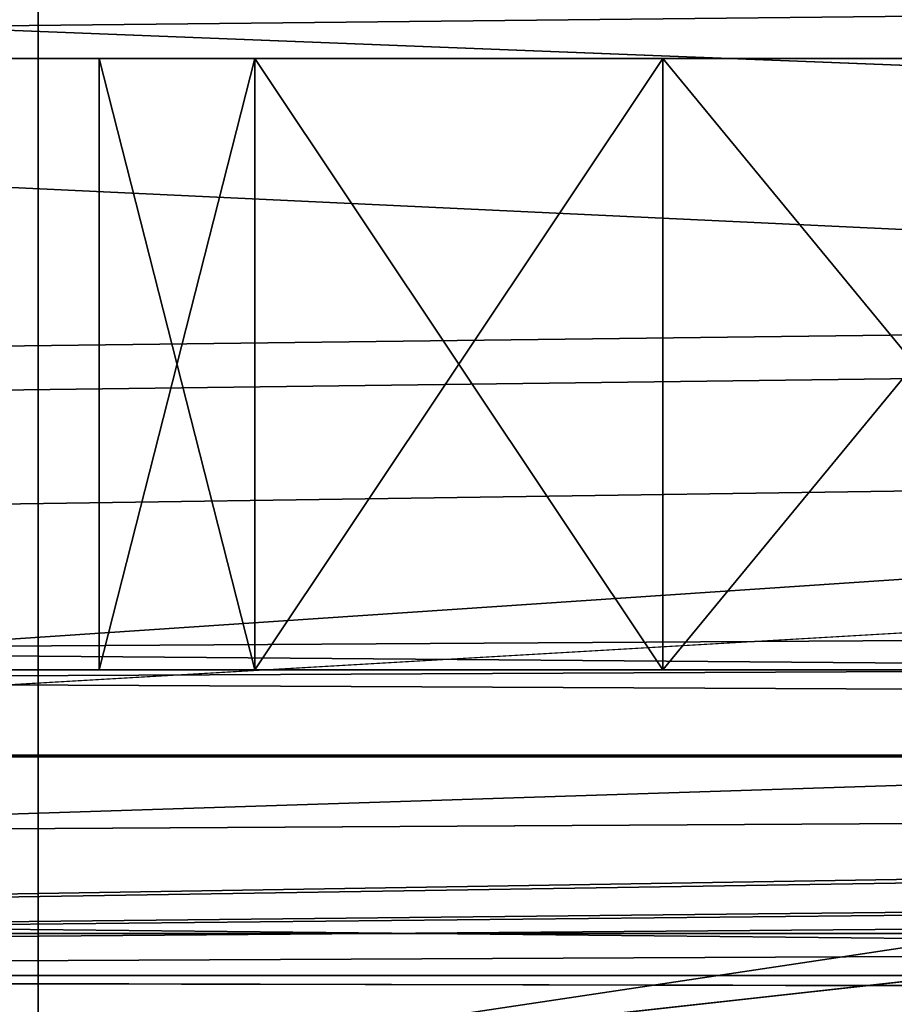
# Model space of a CAD drawing. Extents: x -398 to 398, y -1355 to -82.
# Tile 98 of 256: x -144.39 to -140.1, y -109.87 to -105.04. Entities that reach past the tile are written whole.
import ezdxf

# ---------------------------------------------------------------- set-up
doc = ezdxf.new("R2010")
doc.units = 0
doc.header["$MEASUREMENT"] = 0

msp = doc.modelspace()

# ---------------------------------------------------------------- linework, layer by layer
for points in [[(395.5, -525.467285, 437.803314), (395.5, -81.938164, 160.655502), (-395.5, -81.938164, 160.655502)], [(395.5, -525.467285, 437.803314), (-395.5, -81.938164, 160.655502), (-395.5, -525.467285, 437.803314)], [(-22.229691, -124.655098, 181.452103), (-396.5, -85.435806, 156.945206), (-395.5, -84.587761, 156.415207)], [(-22.229691, -124.6604, 181.443604), (-396.5, -85.441109, 156.936707), (-395.5, -84.593063, 156.406799)], [(395.5, -528.116882, 433.562988), (395.5, -84.587761, 156.415207), (-395.5, -84.587761, 156.415207)], [(395.5, -528.116882, 433.562988), (-395.5, -84.587761, 156.415207), (-395.5, -528.116882, 433.562988)], [(-395.5, -84.587761, 156.415207), (395.5, -84.587761, 156.415207), (-19.442101, -123.289597, 180.598801)], [(-395.5, -84.587761, 156.415207), (-19.442101, -123.289597, 180.598801), (-21.06683, -123.633301, 180.813599)], [(-395.5, -84.587761, 156.415207), (-21.06683, -123.633301, 180.813599), (-22.229691, -124.655098, 181.452103)], [(-395.5, -84.593063, 156.406799), (395.5, -84.593063, 156.406799), (-19.442101, -123.294899, 180.590302)], [(-395.5, -84.593063, 156.406799), (-19.442101, -123.294899, 180.590302), (-21.06683, -123.638603, 180.805099)], [(-395.5, -84.593063, 156.406799), (-21.06683, -123.638603, 180.805099), (-22.229691, -124.6604, 181.443604)], [(-396.5, -85.435806, 156.945206), (-22.478531, -125.502296, 181.981506), (-22.478531, -130.514999, 185.1138)], [(-396.5, -85.435806, 156.945206), (-22.478531, -130.514999, 185.1138), (-50.35714, -414.036102, 362.277405)], [(-396.5, -85.435806, 156.945206), (-50.35714, -414.036102, 362.277405), (-52.76738, -414.882812, 362.806488)], [(-396.5, -85.435806, 156.945206), (-52.76738, -414.882812, 362.806488), (-53.272449, -415.311096, 363.074097)], [(-396.5, -85.435806, 156.945206), (-53.272449, -415.311096, 363.074097), (-54.270809, -417.355103, 364.351288)], [(-396.5, -85.435806, 156.945206), (-54.270809, -417.355103, 364.351288), (-54.270809, -417.960785, 364.729889)], [(-396.5, -85.435806, 156.945206), (-54.270809, -417.960785, 364.729889), (-53.272449, -420.004791, 366.007111)], [(-396.5, -85.435806, 156.945206), (-53.272449, -420.004791, 366.007111), (-396.366211, -527.69281, 433.298004)], [(-22.478531, -125.502296, 181.981506), (-396.5, -85.435806, 156.945206), (-22.229691, -124.655098, 181.452103)], [(-396.5, -85.441109, 156.936707), (-22.478531, -125.507599, 181.973007), (-22.478531, -130.520294, 185.105301)], [(-396.5, -85.441109, 156.936707), (-22.478531, -130.520294, 185.105301), (-50.35714, -414.041412, 362.26889)], [(-396.5, -85.441109, 156.936707), (-50.35714, -414.041412, 362.26889), (-52.76738, -414.888092, 362.798004)], [(-396.5, -85.441109, 156.936707), (-52.76738, -414.888092, 362.798004), (-53.272449, -415.316406, 363.065613)], [(-396.5, -85.441109, 156.936707), (-53.272449, -415.316406, 363.065613), (-54.270809, -417.360413, 364.342896)], [(-396.5, -85.441109, 156.936707), (-54.270809, -417.360413, 364.342896), (-54.270809, -417.966095, 364.721405)], [(-396.5, -85.441109, 156.936707), (-54.270809, -417.966095, 364.721405), (-53.272449, -420.010101, 365.998596)], [(-396.5, -85.441109, 156.936707), (-53.272449, -420.010101, 365.998596), (-396.366211, -527.69812, 433.289612)], [(-22.478531, -125.507599, 181.973007), (-396.5, -85.441109, 156.936707), (-22.229691, -124.6604, 181.443604)], [(243, -100.280098, 127.672203), (-235.265503, -167.884293, 169.916), (-243, -100.280098, 127.672203)], [(243, -100.280098, 127.672203), (235.265503, -167.884293, 169.916), (-235.265503, -167.884293, 169.916)], [(243, -100.704002, 126.993698), (-235.265503, -168.308197, 169.237503), (-243, -100.704002, 126.993698)], [(243, -100.704002, 126.993698), (235.265503, -168.308197, 169.237503), (-235.265503, -168.308197, 169.237503)], [(-243, -101.233902, -0.8), (-231.629807, -107.4487, -0.8), (-85.172813, -108.651802, -0.8)], [(-243, -101.233902, -0.8), (-85.172813, -108.651802, -0.8), (-84.370171, -107.4487, -0.8)], [(-243, -101.233902, -0.8), (-84.370171, -107.4487, -0.8), (-83, -106.983902, -0.8)], [(-243, -101.233902, -0.8), (-83, -106.983902, -0.8), (80.827187, -108.651802, -0.8)], [(-243, -101.233902, -0.8), (80.827187, -108.651802, -0.8), (81.629829, -107.4487, -0.8)], [(-243, -101.233902, -0.8), (81.629829, -107.4487, -0.8), (83, -106.983902, -0.8)], [(-243, -101.233902, -0.8), (83, -106.983902, -0.8), (230.827194, -108.651802, -0.8)], [(-243, -101.233902, -0.8), (230.827194, -108.651802, -0.8), (231.629807, -107.4487, -0.8)], [(-243, -101.233902, -0.8), (231.629807, -107.4487, -0.8), (233, -106.983902, -0.8)], [(-243, -101.233902, -0.8), (233, -106.983902, -0.8), (242.412903, -106.942398, -0.8)], [(-243, -101.233902, -0.8), (242.412903, -106.942398, -0.8), (243, -103.233902, -0.8)], [(-243, -101.233902), (-231.629807, -107.4487), (-85.172813, -108.651802)], [(-243, -101.233902), (-85.172813, -108.651802), (-84.370171, -107.4487)], [(-243, -101.233902), (-84.370171, -107.4487), (-83, -106.983902)], [(-243, -101.233902), (-83, -106.983902), (80.827187, -108.651802)], [(-243, -101.233902), (80.827187, -108.651802), (81.629829, -107.4487)], [(-243, -101.233902), (81.629829, -107.4487), (83, -106.983902)], [(-243, -101.233902), (83, -106.983902), (230.827194, -108.651802)], [(-243, -101.233902), (230.827194, -108.651802), (231.629807, -107.4487)], [(-243, -101.233902), (231.629807, -107.4487), (233, -106.983902)], [(-243, -101.233902), (233, -106.983902), (242.412903, -106.942398)], [(-243, -101.233902), (242.412903, -106.942398), (243, -103.233902)], [(-31, -102.983902, 114.3228), (-144.5, -101.233902, 114.3228), (-31, -107.483902, 114.3228)], [(-31, -107.483902, 114.3228), (-144.5, -101.233902, 114.3228), (-144.5, -110.233902, 114.3228)], [(-31, -102.983902, 115.122803), (-144.5, -101.233902, 115.122803), (-31, -107.483902, 115.122803)], [(-31, -107.483902, 115.122803), (-144.5, -101.233902, 115.122803), (-144.5, -110.233902, 115.122803)], [(-106, -104.483902, 12.82285), (-144.300003, -110.233902, 12.82285), (-144.300003, -101.233902, 12.82285)], [(-106, -104.483902, 12.02285), (-144.300003, -110.233902, 12.02285), (-144.300003, -101.233902, 12.02285)], [(-144.300003, -101.233902, 12.02285), (-144.300003, -101.233902, 12.82285), (-144.300003, -110.233902, 12.02285)], [(-144.300003, -110.233902, 12.02285), (-144.300003, -101.233902, 12.82285), (-144.300003, -110.233902, 12.82285)], [(-255, -101.733902), (-233, -107.733902), (255, -101.733902)], [(-255, -101.733902, 0.8), (-233, -107.733902, 0.8), (255, -101.733902, 0.8)], [(255, -101.733902), (-233, -107.733902), (-232.166, -107.986397)], [(255, -101.733902, 0.8), (-233, -107.733902, 0.8), (-232.166, -107.986397, 0.8)], [(255, -101.733902), (-232.166, -107.986397), (-231.614594, -108.660004)], [(255, -101.733902, 0.8), (-232.166, -107.986397, 0.8), (-231.614594, -108.660004, 0.8)], [(255, -101.733902), (-231.614594, -108.660004), (-83, -107.733902)], [(255, -101.733902, 0.8), (-231.614594, -108.660004, 0.8), (-83, -107.733902, 0.8)], [(-169, -103.733902, 13.57285), (-169, -109.733902, 13.57285), (-105, -105.433899, 13.57285)], [(-169, -103.733902, 13.57285), (-105, -105.433899, 13.57285), (-105, -104.933899, 13.57285)], [(-169, -109.733902, 113.5728), (-169, -103.733902, 113.5728), (-29.5, -105.233902, 113.5728)], [(-169, -103.733902, 113.5728), (169, -103.733902, 113.5728), (22.5, -105.233902, 113.5728)], [(-169, -103.733902, 113.5728), (22.5, -105.233902, 113.5728), (-22.5, -105.233902, 113.5728)], [(-169, -103.733902, 113.5728), (-22.5, -105.233902, 113.5728), (-29.5, -105.233902, 113.5728)], [(-160, -105.233902, 23.572849), (160, -105.233902, 23.572849), (-160, -103.733902, 23.572849)], [(-160, -103.733902, 23.572849), (160, -105.233902, 23.572849), (160, -103.733902, 23.572849)], [(-15.6, -105.233902, 103.5728), (-160, -105.233902, 103.5728), (-15.6, -103.733902, 103.5728)], [(-15.6, -103.733902, 103.5728), (-160, -105.233902, 103.5728), (-160, -103.733902, 103.5728)], [(-106, -105.983902, 12.82285), (-144.300003, -110.233902, 12.82285), (-106, -104.483902, 12.82285)], [(-106, -105.983902, 12.02285), (-144.300003, -110.233902, 12.02285), (-106, -104.483902, 12.02285)], [(-169, -109.733902, 113.5728), (-29.5, -105.233902, 113.5728), (-29.5, -108.233902, 113.5728)], [(-160, -105.233902, 103.5728), (-150, -105.233902, 102.572899), (-15.6, -105.233902, 103.5728)], [(-160, -105.233902, 23.572849), (160, -105.233902, 23.572849), (-150, -105.233902, 24.57283)], [(-15.6, -105.233902, 103.5728), (-150, -105.233902, 102.572899), (-140, -105.233902, 102.572899)], [(160, -105.233902, 23.572849), (-140, -105.233902, 24.57283), (-150, -105.233902, 24.57283)], [(-148.469193, -105.233902, 102.268402), (-140, -105.233902, 102.572899), (-150, -105.233902, 102.572899)], [(-141.530807, -105.233902, 24.87727), (-148.469193, -105.233902, 24.87727), (-150, -105.233902, 24.57283)], [(-141.530807, -105.233902, 24.87727), (-150, -105.233902, 24.57283), (-140, -105.233902, 24.57283)], [(-140, -105.233902, 102.572899), (-148.469193, -105.233902, 102.268402), (-141.530807, -105.233902, 102.268402)], [(-141.530807, -105.233902, 102.268402), (-148.469193, -105.233902, 102.268402), (-146.674103, -105.233902, 100.795097)], [(-143.325897, -105.233902, 26.35059), (-146.674103, -105.233902, 26.35059), (-148.469193, -105.233902, 24.87727)], [(-143.325897, -105.233902, 26.35059), (-148.469193, -105.233902, 24.87727), (-141.530807, -105.233902, 24.87727)], [(-141.530807, -105.233902, 102.268402), (-146.674103, -105.233902, 100.795097), (-143.325897, -105.233902, 100.795097)], [(-143.325897, -105.233902, 100.795097), (-146.674103, -105.233902, 100.795097), (-146, -105.233902, 98.572853)], [(-144, -105.233902, 28.572849), (-146, -105.233902, 28.572849), (-146.674103, -105.233902, 26.35059)], [(-144, -105.233902, 28.572849), (-146.674103, -105.233902, 26.35059), (-143.325897, -105.233902, 26.35059)], [(-144, -105.233902, 88.572853), (-144, -105.233902, 98.572853), (-146, -105.233902, 98.572853)], [(-144, -105.233902, 88.572853), (-146, -105.233902, 98.572853), (-146, -105.233902, 88.572853)], [(-143.325897, -105.233902, 100.795097), (-146, -105.233902, 98.572853), (-144, -105.233902, 98.572853)], [(-144, -105.233902, 38.572849), (-146, -105.233902, 28.572849), (-144, -105.233902, 28.572849)], [(-146, -105.233902, 28.572849), (-144, -105.233902, 38.572849), (-146, -105.233902, 38.572849)], [(-146, -105.233902, 38.572849), (-144, -105.233902, 38.572849), (-144, -105.233902, 48.572849)], [(-146, -105.233902, 38.572849), (-144, -105.233902, 48.572849), (-146, -105.233902, 48.572849)], [(-146, -105.233902, 48.572849), (-144, -105.233902, 48.572849), (-144, -105.233902, 58.572849)], [(-146, -105.233902, 48.572849), (-144, -105.233902, 58.572849), (-146, -105.233902, 58.572849)], [(-146, -105.233902, 58.572849), (-144, -105.233902, 58.572849), (-144, -105.233902, 68.572853)], [(-146, -105.233902, 58.572849), (-144, -105.233902, 68.572853), (-146, -105.233902, 68.572853)], [(-146, -105.233902, 68.572853), (-144, -105.233902, 68.572853), (-144, -105.233902, 78.572853)], [(-146, -105.233902, 68.572853), (-144, -105.233902, 78.572853), (-146, -105.233902, 78.572853)], [(-146, -105.233902, 78.572853), (-144, -105.233902, 78.572853), (-144, -105.233902, 88.572853)], [(-146, -105.233902, 78.572853), (-144, -105.233902, 88.572853), (-146, -105.233902, 88.572853)], [(-143.325897, -105.233902, 90.795097), (-143.325897, -105.233902, 96.350594), (-144, -105.233902, 98.572853)], [(-143.325897, -105.233902, 90.795097), (-144, -105.233902, 98.572853), (-144, -105.233902, 88.572853)], [(-143.325897, -105.233902, 30.795099), (-143.325897, -105.233902, 36.35059), (-144, -105.233902, 38.572849)], [(-143.325897, -105.233902, 30.795099), (-144, -105.233902, 38.572849), (-144, -105.233902, 28.572849)], [(-143.325897, -105.233902, 40.795101), (-143.325897, -105.233902, 46.35059), (-144, -105.233902, 48.572849)], [(-143.325897, -105.233902, 40.795101), (-144, -105.233902, 48.572849), (-144, -105.233902, 38.572849)], [(-143.325897, -105.233902, 50.795101), (-143.325897, -105.233902, 56.35059), (-144, -105.233902, 58.572849)], [(-143.325897, -105.233902, 50.795101), (-144, -105.233902, 58.572849), (-144, -105.233902, 48.572849)], [(-143.325897, -105.233902, 70.795097), (-143.325897, -105.233902, 76.350594), (-144, -105.233902, 78.572853)], [(-143.325897, -105.233902, 70.795097), (-144, -105.233902, 78.572853), (-144, -105.233902, 68.572853)], [(-143.325897, -105.233902, 80.795097), (-143.325897, -105.233902, 86.350594), (-144, -105.233902, 88.572853)], [(-143.325897, -105.233902, 80.795097), (-144, -105.233902, 88.572853), (-144, -105.233902, 78.572853)], [(-143.325897, -105.233902, 60.795101), (-143.325897, -105.233902, 66.350594), (-144, -105.233902, 68.572853)], [(-143.325897, -105.233902, 60.795101), (-144, -105.233902, 68.572853), (-144, -105.233902, 58.572849)], [(-143.236099, -105.233902, 100.924004), (-143.236099, -108.233902, 100.924004), (-144, -108.233902, 98.572853)], [(-143.236099, -105.233902, 100.924004), (-144, -108.233902, 98.572853), (-144, -105.233902, 98.572853)], [(-143.236099, -108.233902, 96.221703), (-143.236099, -105.233902, 96.221703), (-144, -105.233902, 98.572853)], [(-143.236099, -108.233902, 96.221703), (-144, -105.233902, 98.572853), (-144, -108.233902, 98.572853)], [(-143.236099, -105.233902, 30.92399), (-143.236099, -108.233902, 30.92399), (-144, -108.233902, 28.572849)], [(-143.236099, -105.233902, 30.92399), (-144, -108.233902, 28.572849), (-144, -105.233902, 28.572849)], [(-143.236099, -108.233902, 26.221701), (-143.236099, -105.233902, 26.221701), (-144, -105.233902, 28.572849)], [(-143.236099, -108.233902, 26.221701), (-144, -105.233902, 28.572849), (-144, -108.233902, 28.572849)], [(-143.236099, -105.233902, 40.923988), (-143.236099, -108.233902, 40.923988), (-144, -108.233902, 38.572849)], [(-143.236099, -105.233902, 40.923988), (-144, -108.233902, 38.572849), (-144, -105.233902, 38.572849)], [(-143.236099, -108.233902, 36.221699), (-143.236099, -105.233902, 36.221699), (-144, -105.233902, 38.572849)], [(-143.236099, -108.233902, 36.221699), (-144, -105.233902, 38.572849), (-144, -108.233902, 38.572849)], [(-143.236099, -105.233902, 50.923988), (-143.236099, -108.233902, 50.923988), (-144, -108.233902, 48.572849)], [(-143.236099, -105.233902, 50.923988), (-144, -108.233902, 48.572849), (-144, -105.233902, 48.572849)], [(-143.236099, -108.233902, 46.221699), (-143.236099, -105.233902, 46.221699), (-144, -105.233902, 48.572849)], [(-143.236099, -108.233902, 46.221699), (-144, -105.233902, 48.572849), (-144, -108.233902, 48.572849)], [(-143.236099, -105.233902, 60.923988), (-143.236099, -108.233902, 60.923988), (-144, -108.233902, 58.572849)], [(-143.236099, -105.233902, 60.923988), (-144, -108.233902, 58.572849), (-144, -105.233902, 58.572849)], [(-143.236099, -108.233902, 56.221699), (-143.236099, -105.233902, 56.221699), (-144, -105.233902, 58.572849)], [(-143.236099, -108.233902, 56.221699), (-144, -105.233902, 58.572849), (-144, -108.233902, 58.572849)], [(-143.236099, -105.233902, 70.923988), (-143.236099, -108.233902, 70.923988), (-144, -108.233902, 68.572853)], [(-143.236099, -105.233902, 70.923988), (-144, -108.233902, 68.572853), (-144, -105.233902, 68.572853)], [(-143.236099, -108.233902, 66.221703), (-143.236099, -105.233902, 66.221703), (-144, -105.233902, 68.572853)], [(-143.236099, -108.233902, 66.221703), (-144, -105.233902, 68.572853), (-144, -108.233902, 68.572853)], [(-143.236099, -105.233902, 80.923988), (-143.236099, -108.233902, 80.923988), (-144, -108.233902, 78.572853)], [(-143.236099, -105.233902, 80.923988), (-144, -108.233902, 78.572853), (-144, -105.233902, 78.572853)], [(-143.236099, -108.233902, 76.221703), (-143.236099, -105.233902, 76.221703), (-144, -105.233902, 78.572853)], [(-143.236099, -108.233902, 76.221703), (-144, -105.233902, 78.572853), (-144, -108.233902, 78.572853)], [(-143.236099, -105.233902, 90.923988), (-143.236099, -108.233902, 90.923988), (-144, -108.233902, 88.572853)], [(-143.236099, -105.233902, 90.923988), (-144, -108.233902, 88.572853), (-144, -105.233902, 88.572853)], [(-143.236099, -108.233902, 86.221703), (-143.236099, -105.233902, 86.221703), (-144, -105.233902, 88.572853)], [(-143.236099, -108.233902, 86.221703), (-144, -105.233902, 88.572853), (-144, -108.233902, 88.572853)], [(-141.530807, -105.233902, 92.268417), (-141.530807, -105.233902, 94.877274), (-143.325897, -105.233902, 96.350594)], [(-141.530807, -105.233902, 92.268417), (-143.325897, -105.233902, 96.350594), (-143.325897, -105.233902, 90.795097)], [(-141.530807, -105.233902, 32.268421), (-141.530807, -105.233902, 34.87727), (-143.325897, -105.233902, 36.35059)], [(-141.530807, -105.233902, 32.268421), (-143.325897, -105.233902, 36.35059), (-143.325897, -105.233902, 30.795099)], [(-141.530807, -105.233902, 42.268421), (-141.530807, -105.233902, 44.87727), (-143.325897, -105.233902, 46.35059)], [(-141.530807, -105.233902, 42.268421), (-143.325897, -105.233902, 46.35059), (-143.325897, -105.233902, 40.795101)], [(-141.530807, -105.233902, 52.268421), (-141.530807, -105.233902, 54.87727), (-143.325897, -105.233902, 56.35059)], [(-141.530807, -105.233902, 52.268421), (-143.325897, -105.233902, 56.35059), (-143.325897, -105.233902, 50.795101)], [(-141.530807, -105.233902, 72.268417), (-141.530807, -105.233902, 74.877274), (-143.325897, -105.233902, 76.350594)], [(-141.530807, -105.233902, 72.268417), (-143.325897, -105.233902, 76.350594), (-143.325897, -105.233902, 70.795097)], [(-141.530807, -105.233902, 82.268417), (-141.530807, -105.233902, 84.877274), (-143.325897, -105.233902, 86.350594)], [(-141.530807, -105.233902, 82.268417), (-143.325897, -105.233902, 86.350594), (-143.325897, -105.233902, 80.795097)], [(-141.530807, -105.233902, 62.268421), (-141.530807, -105.233902, 64.877274), (-143.325897, -105.233902, 66.350594)], [(-141.530807, -105.233902, 62.268421), (-143.325897, -105.233902, 66.350594), (-143.325897, -105.233902, 60.795101)], [(-141.236099, -105.233902, 102.377098), (-141.236099, -108.233902, 102.377098), (-143.236099, -108.233902, 100.924004)], [(-141.236099, -105.233902, 102.377098), (-143.236099, -108.233902, 100.924004), (-143.236099, -105.233902, 100.924004)], [(-141.236099, -108.233902, 94.768623), (-143.236099, -105.233902, 96.221703), (-143.236099, -108.233902, 96.221703)], [(-143.236099, -105.233902, 96.221703), (-141.236099, -108.233902, 94.768623), (-141.236099, -105.233902, 94.768623)], [(-141.236099, -105.233902, 32.377071), (-141.236099, -108.233902, 32.377071), (-143.236099, -108.233902, 30.92399)], [(-141.236099, -105.233902, 32.377071), (-143.236099, -108.233902, 30.92399), (-143.236099, -105.233902, 30.92399)], [(-141.236099, -108.233902, 24.76862), (-143.236099, -105.233902, 26.221701), (-143.236099, -108.233902, 26.221701)], [(-143.236099, -105.233902, 26.221701), (-141.236099, -108.233902, 24.76862), (-141.236099, -105.233902, 24.76862)], [(-141.236099, -105.233902, 42.377071), (-141.236099, -108.233902, 42.377071), (-143.236099, -108.233902, 40.923988)], [(-141.236099, -105.233902, 42.377071), (-143.236099, -108.233902, 40.923988), (-143.236099, -105.233902, 40.923988)], [(-141.236099, -108.233902, 34.76862), (-143.236099, -105.233902, 36.221699), (-143.236099, -108.233902, 36.221699)], [(-143.236099, -105.233902, 36.221699), (-141.236099, -108.233902, 34.76862), (-141.236099, -105.233902, 34.76862)], [(-141.236099, -105.233902, 52.377071), (-141.236099, -108.233902, 52.377071), (-143.236099, -108.233902, 50.923988)], [(-141.236099, -105.233902, 52.377071), (-143.236099, -108.233902, 50.923988), (-143.236099, -105.233902, 50.923988)], [(-141.236099, -108.233902, 44.76862), (-143.236099, -105.233902, 46.221699), (-143.236099, -108.233902, 46.221699)], [(-143.236099, -105.233902, 46.221699), (-141.236099, -108.233902, 44.76862), (-141.236099, -105.233902, 44.76862)], [(-141.236099, -105.233902, 62.377071), (-141.236099, -108.233902, 62.377071), (-143.236099, -108.233902, 60.923988)], [(-141.236099, -105.233902, 62.377071), (-143.236099, -108.233902, 60.923988), (-143.236099, -105.233902, 60.923988)], [(-141.236099, -108.233902, 54.76862), (-143.236099, -105.233902, 56.221699), (-143.236099, -108.233902, 56.221699)], [(-143.236099, -105.233902, 56.221699), (-141.236099, -108.233902, 54.76862), (-141.236099, -105.233902, 54.76862)], [(-141.236099, -105.233902, 72.377083), (-141.236099, -108.233902, 72.377083), (-143.236099, -108.233902, 70.923988)], [(-141.236099, -105.233902, 72.377083), (-143.236099, -108.233902, 70.923988), (-143.236099, -105.233902, 70.923988)], [(-141.236099, -108.233902, 64.768623), (-143.236099, -105.233902, 66.221703), (-143.236099, -108.233902, 66.221703)], [(-143.236099, -105.233902, 66.221703), (-141.236099, -108.233902, 64.768623), (-141.236099, -105.233902, 64.768623)], [(-141.236099, -105.233902, 82.377083), (-141.236099, -108.233902, 82.377083), (-143.236099, -108.233902, 80.923988)], [(-141.236099, -105.233902, 82.377083), (-143.236099, -108.233902, 80.923988), (-143.236099, -105.233902, 80.923988)], [(-141.236099, -108.233902, 74.768623), (-143.236099, -105.233902, 76.221703), (-143.236099, -108.233902, 76.221703)], [(-143.236099, -105.233902, 76.221703), (-141.236099, -108.233902, 74.768623), (-141.236099, -105.233902, 74.768623)], [(-141.236099, -105.233902, 92.377083), (-141.236099, -108.233902, 92.377083), (-143.236099, -108.233902, 90.923988)], [(-141.236099, -105.233902, 92.377083), (-143.236099, -108.233902, 90.923988), (-143.236099, -105.233902, 90.923988)], [(-141.236099, -108.233902, 84.768623), (-143.236099, -105.233902, 86.221703), (-143.236099, -108.233902, 86.221703)], [(-143.236099, -105.233902, 86.221703), (-141.236099, -108.233902, 84.768623), (-141.236099, -105.233902, 84.768623)], [(-140, -105.233902, 92.572861), (-140, -105.233902, 94.57283), (-141.530807, -105.233902, 94.877274)], [(-140, -105.233902, 92.572861), (-141.530807, -105.233902, 94.877274), (-141.530807, -105.233902, 92.268417)], [(-140, -105.233902, 32.572861), (-141.530807, -105.233902, 34.87727), (-141.530807, -105.233902, 32.268421)], [(-141.530807, -105.233902, 34.87727), (-140, -105.233902, 32.572861), (-140, -105.233902, 34.57283)], [(-140, -105.233902, 42.572861), (-141.530807, -105.233902, 44.87727), (-141.530807, -105.233902, 42.268421)], [(-141.530807, -105.233902, 44.87727), (-140, -105.233902, 42.572861), (-140, -105.233902, 44.57283)], [(-140, -105.233902, 52.572861), (-141.530807, -105.233902, 54.87727), (-141.530807, -105.233902, 52.268421)], [(-141.530807, -105.233902, 54.87727), (-140, -105.233902, 52.572861), (-140, -105.233902, 54.57283)], [(-140, -105.233902, 72.572861), (-141.530807, -105.233902, 74.877274), (-141.530807, -105.233902, 72.268417)], [(-141.530807, -105.233902, 74.877274), (-140, -105.233902, 72.572861), (-140, -105.233902, 74.57283)], [(-140, -105.233902, 82.572861), (-141.530807, -105.233902, 84.877274), (-141.530807, -105.233902, 82.268417)], [(-141.530807, -105.233902, 84.877274), (-140, -105.233902, 82.572861), (-140, -105.233902, 84.57283)], [(-140, -105.233902, 62.572861), (-141.530807, -105.233902, 64.877274), (-141.530807, -105.233902, 62.268421)], [(-141.530807, -105.233902, 64.877274), (-140, -105.233902, 62.572861), (-140, -105.233902, 64.57283)], [(-138.763901, -105.233902, 102.377098), (-138.763901, -108.233902, 102.377098), (-141.236099, -108.233902, 102.377098)], [(-138.763901, -105.233902, 102.377098), (-141.236099, -108.233902, 102.377098), (-141.236099, -105.233902, 102.377098)], [(-141.236099, -105.233902, 94.768623), (-141.236099, -108.233902, 94.768623), (-138.763901, -108.233902, 94.768623)], [(-141.236099, -105.233902, 94.768623), (-138.763901, -108.233902, 94.768623), (-138.763901, -105.233902, 94.768623)], [(-138.763901, -105.233902, 32.377071), (-138.763901, -108.233902, 32.377071), (-141.236099, -108.233902, 32.377071)], [(-138.763901, -105.233902, 32.377071), (-141.236099, -108.233902, 32.377071), (-141.236099, -105.233902, 32.377071)], [(-141.236099, -105.233902, 24.76862), (-141.236099, -108.233902, 24.76862), (-138.763901, -108.233902, 24.76862)], [(-141.236099, -105.233902, 24.76862), (-138.763901, -108.233902, 24.76862), (-138.763901, -105.233902, 24.76862)], [(-138.763901, -105.233902, 42.377071), (-138.763901, -108.233902, 42.377071), (-141.236099, -108.233902, 42.377071)], [(-138.763901, -105.233902, 42.377071), (-141.236099, -108.233902, 42.377071), (-141.236099, -105.233902, 42.377071)], [(-141.236099, -105.233902, 34.76862), (-141.236099, -108.233902, 34.76862), (-138.763901, -108.233902, 34.76862)], [(-141.236099, -105.233902, 34.76862), (-138.763901, -108.233902, 34.76862), (-138.763901, -105.233902, 34.76862)], [(-138.763901, -105.233902, 52.377071), (-138.763901, -108.233902, 52.377071), (-141.236099, -108.233902, 52.377071)], [(-138.763901, -105.233902, 52.377071), (-141.236099, -108.233902, 52.377071), (-141.236099, -105.233902, 52.377071)], [(-141.236099, -105.233902, 44.76862), (-141.236099, -108.233902, 44.76862), (-138.763901, -108.233902, 44.76862)], [(-141.236099, -105.233902, 44.76862), (-138.763901, -108.233902, 44.76862), (-138.763901, -105.233902, 44.76862)], [(-138.763901, -105.233902, 62.377071), (-138.763901, -108.233902, 62.377071), (-141.236099, -108.233902, 62.377071)], [(-138.763901, -105.233902, 62.377071), (-141.236099, -108.233902, 62.377071), (-141.236099, -105.233902, 62.377071)], [(-141.236099, -105.233902, 54.76862), (-141.236099, -108.233902, 54.76862), (-138.763901, -108.233902, 54.76862)], [(-141.236099, -105.233902, 54.76862), (-138.763901, -108.233902, 54.76862), (-138.763901, -105.233902, 54.76862)], [(-138.763901, -105.233902, 72.377083), (-138.763901, -108.233902, 72.377083), (-141.236099, -108.233902, 72.377083)], [(-138.763901, -105.233902, 72.377083), (-141.236099, -108.233902, 72.377083), (-141.236099, -105.233902, 72.377083)], [(-141.236099, -105.233902, 64.768623), (-141.236099, -108.233902, 64.768623), (-138.763901, -108.233902, 64.768623)], [(-141.236099, -105.233902, 64.768623), (-138.763901, -108.233902, 64.768623), (-138.763901, -105.233902, 64.768623)], [(-138.763901, -105.233902, 82.377083), (-138.763901, -108.233902, 82.377083), (-141.236099, -108.233902, 82.377083)], [(-138.763901, -105.233902, 82.377083), (-141.236099, -108.233902, 82.377083), (-141.236099, -105.233902, 82.377083)], [(-141.236099, -105.233902, 74.768623), (-141.236099, -108.233902, 74.768623), (-138.763901, -108.233902, 74.768623)], [(-141.236099, -105.233902, 74.768623), (-138.763901, -108.233902, 74.768623), (-138.763901, -105.233902, 74.768623)], [(-138.763901, -105.233902, 92.377083), (-138.763901, -108.233902, 92.377083), (-141.236099, -108.233902, 92.377083)], [(-138.763901, -105.233902, 92.377083), (-141.236099, -108.233902, 92.377083), (-141.236099, -105.233902, 92.377083)], [(-141.236099, -105.233902, 84.768623), (-141.236099, -108.233902, 84.768623), (-138.763901, -108.233902, 84.768623)], [(-141.236099, -105.233902, 84.768623), (-138.763901, -108.233902, 84.768623), (-138.763901, -105.233902, 84.768623)], [(-169, -109.733902, 13.57285), (169, -109.733902, 13.57285), (105, -105.433899, 13.57285)], [(-169, -109.733902, 13.57285), (105, -105.433899, 13.57285), (95, -105.433899, 13.57285)], [(-169, -109.733902, 13.57285), (95, -105.433899, 13.57285), (-95, -105.433899, 13.57285)], [(-169, -109.733902, 13.57285), (-95, -105.433899, 13.57285), (-105, -105.433899, 13.57285)], [(144.300003, -110.233902, 12.82285), (-144.300003, -110.233902, 12.82285), (-106, -105.983902, 12.82285)], [(144.300003, -110.233902, 12.02285), (-144.300003, -110.233902, 12.02285), (-106, -105.983902, 12.02285)], [(-230.827194, -108.651802, -0.8), (-85.172813, -108.651802, -0.8), (-231.629807, -107.4487, -0.8)], [(-230.827194, -108.651802), (-85.172813, -108.651802), (-231.629807, -107.4487)], [(144.5, -110.233902, 114.3228), (-31, -107.483902, 114.3228), (-144.5, -110.233902, 114.3228)], [(144.5, -110.233902, 115.122803), (-31, -107.483902, 115.122803), (-144.5, -110.233902, 115.122803)], [(-231.614594, -108.660004), (-83.834007, -107.986397), (-83, -107.733902)], [(-231.614594, -108.660004, 0.8), (-83.834007, -107.986397, 0.8), (-83, -107.733902, 0.8)], [(-83.834007, -107.986397), (-231.614594, -108.660004), (-84.385406, -108.660004)], [(-83.834007, -107.986397, 0.8), (-231.614594, -108.660004, 0.8), (-84.385406, -108.660004, 0.8)], [(-169, -109.733902, 113.5728), (-29.5, -108.233902, 113.5728), (-22.5, -108.233902, 113.5728)], [(-169, -109.733902, 113.5728), (-22.5, -108.233902, 113.5728), (22.5, -108.233902, 113.5728)], [(-169, -109.733902, 113.5728), (22.5, -108.233902, 113.5728), (169, -109.733902, 113.5728)], [(-160, -108.233902, 23.572849), (-150, -108.233902, 24.57283), (160, -108.233902, 23.572849)], [(-160, -108.233902, 103.5728), (160, -108.233902, 103.5728), (-150, -108.233902, 102.572899)], [(-160, -109.733902, 23.572849), (160, -109.733902, 23.572849), (-160, -108.233902, 23.572849)], [(-160, -108.233902, 23.572849), (160, -109.733902, 23.572849), (160, -108.233902, 23.572849)], [(160, -109.733902, 103.5728), (-160, -109.733902, 103.5728), (160, -108.233902, 103.5728)], [(160, -108.233902, 103.5728), (-160, -109.733902, 103.5728), (-160, -108.233902, 103.5728)], [(160, -108.233902, 103.5728), (-140, -108.233902, 102.572899), (-150, -108.233902, 102.572899)], [(160, -108.233902, 23.572849), (-150, -108.233902, 24.57283), (-140, -108.233902, 24.57283)], [(-148.469193, -108.233902, 24.87727), (-140, -108.233902, 24.57283), (-150, -108.233902, 24.57283)], [(-141.530807, -108.233902, 102.268402), (-148.469193, -108.233902, 102.268402), (-150, -108.233902, 102.572899)], [(-141.530807, -108.233902, 102.268402), (-150, -108.233902, 102.572899), (-140, -108.233902, 102.572899)], [(-146.674103, -108.233902, 26.35059), (-141.530807, -108.233902, 24.87727), (-148.469193, -108.233902, 24.87727)], [(-148.469193, -108.233902, 24.87727), (-141.530807, -108.233902, 24.87727), (-140, -108.233902, 24.57283)], [(-143.325897, -108.233902, 100.795097), (-146.674103, -108.233902, 100.795097), (-148.469193, -108.233902, 102.268402)], [(-143.325897, -108.233902, 100.795097), (-148.469193, -108.233902, 102.268402), (-141.530807, -108.233902, 102.268402)], [(-146, -108.233902, 28.572849), (-143.325897, -108.233902, 26.35059), (-146.674103, -108.233902, 26.35059)], [(-146.674103, -108.233902, 26.35059), (-143.325897, -108.233902, 26.35059), (-141.530807, -108.233902, 24.87727)], [(-144, -108.233902, 98.572853), (-146, -108.233902, 98.572853), (-146.674103, -108.233902, 100.795097)], [(-144, -108.233902, 98.572853), (-146.674103, -108.233902, 100.795097), (-143.325897, -108.233902, 100.795097)], [(-146, -108.233902, 58.572849), (-144, -108.233902, 48.572849), (-146, -108.233902, 48.572849)], [(-146, -108.233902, 48.572849), (-144, -108.233902, 48.572849), (-144, -108.233902, 38.572849)], [(-146, -108.233902, 48.572849), (-144, -108.233902, 38.572849), (-146, -108.233902, 38.572849)], [(-146, -108.233902, 38.572849), (-144, -108.233902, 38.572849), (-144, -108.233902, 28.572849)], [(-146, -108.233902, 38.572849), (-144, -108.233902, 28.572849), (-146, -108.233902, 28.572849)], [(-146, -108.233902, 28.572849), (-144, -108.233902, 28.572849), (-143.325897, -108.233902, 26.35059)], [(-144, -108.233902, 48.572849), (-146, -108.233902, 58.572849), (-144, -108.233902, 58.572849)], [(-144, -108.233902, 58.572849), (-146, -108.233902, 58.572849), (-146, -108.233902, 68.572853)], [(-144, -108.233902, 58.572849), (-146, -108.233902, 68.572853), (-144, -108.233902, 68.572853)], [(-144, -108.233902, 68.572853), (-146, -108.233902, 68.572853), (-146, -108.233902, 78.572853)], [(-144, -108.233902, 68.572853), (-146, -108.233902, 78.572853), (-144, -108.233902, 78.572853)], [(-144, -108.233902, 78.572853), (-146, -108.233902, 78.572853), (-146, -108.233902, 88.572853)], [(-144, -108.233902, 78.572853), (-146, -108.233902, 88.572853), (-144, -108.233902, 88.572853)], [(-144, -108.233902, 88.572853), (-146, -108.233902, 88.572853), (-146, -108.233902, 98.572853)], [(-144, -108.233902, 88.572853), (-146, -108.233902, 98.572853), (-144, -108.233902, 98.572853)], [(-143.325897, -108.233902, 36.35059), (-143.325897, -108.233902, 30.795099), (-144, -108.233902, 28.572849)], [(-143.325897, -108.233902, 36.35059), (-144, -108.233902, 28.572849), (-144, -108.233902, 38.572849)], [(-143.325897, -108.233902, 46.35059), (-143.325897, -108.233902, 40.795101), (-144, -108.233902, 38.572849)], [(-143.325897, -108.233902, 46.35059), (-144, -108.233902, 38.572849), (-144, -108.233902, 48.572849)], [(-143.325897, -108.233902, 56.35059), (-143.325897, -108.233902, 50.795101), (-144, -108.233902, 48.572849)], [(-143.325897, -108.233902, 56.35059), (-144, -108.233902, 48.572849), (-144, -108.233902, 58.572849)], [(-143.325897, -108.233902, 66.350594), (-143.325897, -108.233902, 60.795101), (-144, -108.233902, 58.572849)], [(-143.325897, -108.233902, 66.350594), (-144, -108.233902, 58.572849), (-144, -108.233902, 68.572853)], [(-143.325897, -108.233902, 76.350594), (-143.325897, -108.233902, 70.795097), (-144, -108.233902, 68.572853)], [(-143.325897, -108.233902, 76.350594), (-144, -108.233902, 68.572853), (-144, -108.233902, 78.572853)], [(-143.325897, -108.233902, 86.350594), (-143.325897, -108.233902, 80.795097), (-144, -108.233902, 78.572853)], [(-143.325897, -108.233902, 86.350594), (-144, -108.233902, 78.572853), (-144, -108.233902, 88.572853)], [(-143.325897, -108.233902, 96.350594), (-143.325897, -108.233902, 90.795097), (-144, -108.233902, 88.572853)], [(-143.325897, -108.233902, 96.350594), (-144, -108.233902, 88.572853), (-144, -108.233902, 98.572853)], [(-141.530807, -108.233902, 34.87727), (-141.530807, -108.233902, 32.268421), (-143.325897, -108.233902, 30.795099)], [(-141.530807, -108.233902, 34.87727), (-143.325897, -108.233902, 30.795099), (-143.325897, -108.233902, 36.35059)], [(-141.530807, -108.233902, 44.87727), (-141.530807, -108.233902, 42.268421), (-143.325897, -108.233902, 40.795101)], [(-141.530807, -108.233902, 44.87727), (-143.325897, -108.233902, 40.795101), (-143.325897, -108.233902, 46.35059)], [(-141.530807, -108.233902, 54.87727), (-141.530807, -108.233902, 52.268421), (-143.325897, -108.233902, 50.795101)], [(-141.530807, -108.233902, 54.87727), (-143.325897, -108.233902, 50.795101), (-143.325897, -108.233902, 56.35059)], [(-141.530807, -108.233902, 64.877274), (-141.530807, -108.233902, 62.268421), (-143.325897, -108.233902, 60.795101)], [(-141.530807, -108.233902, 64.877274), (-143.325897, -108.233902, 60.795101), (-143.325897, -108.233902, 66.350594)], [(-141.530807, -108.233902, 74.877274), (-141.530807, -108.233902, 72.268417), (-143.325897, -108.233902, 70.795097)], [(-141.530807, -108.233902, 74.877274), (-143.325897, -108.233902, 70.795097), (-143.325897, -108.233902, 76.350594)], [(-141.530807, -108.233902, 84.877274), (-141.530807, -108.233902, 82.268417), (-143.325897, -108.233902, 80.795097)], [(-141.530807, -108.233902, 84.877274), (-143.325897, -108.233902, 80.795097), (-143.325897, -108.233902, 86.350594)], [(-141.530807, -108.233902, 94.877274), (-141.530807, -108.233902, 92.268417), (-143.325897, -108.233902, 90.795097)], [(-141.530807, -108.233902, 94.877274), (-143.325897, -108.233902, 90.795097), (-143.325897, -108.233902, 96.350594)], [(-140, -108.233902, 34.57283), (-141.530807, -108.233902, 32.268421), (-141.530807, -108.233902, 34.87727)], [(-141.530807, -108.233902, 32.268421), (-140, -108.233902, 34.57283), (-140, -108.233902, 32.572861)], [(-140, -108.233902, 44.57283), (-141.530807, -108.233902, 42.268421), (-141.530807, -108.233902, 44.87727)], [(-141.530807, -108.233902, 42.268421), (-140, -108.233902, 44.57283), (-140, -108.233902, 42.572861)], [(-140, -108.233902, 54.57283), (-141.530807, -108.233902, 52.268421), (-141.530807, -108.233902, 54.87727)], [(-141.530807, -108.233902, 52.268421), (-140, -108.233902, 54.57283), (-140, -108.233902, 52.572861)], [(-140, -108.233902, 64.57283), (-141.530807, -108.233902, 62.268421), (-141.530807, -108.233902, 64.877274)], [(-141.530807, -108.233902, 62.268421), (-140, -108.233902, 64.57283), (-140, -108.233902, 62.572861)], [(-140, -108.233902, 74.57283), (-141.530807, -108.233902, 72.268417), (-141.530807, -108.233902, 74.877274)], [(-141.530807, -108.233902, 72.268417), (-140, -108.233902, 74.57283), (-140, -108.233902, 72.572861)], [(-140, -108.233902, 84.57283), (-141.530807, -108.233902, 82.268417), (-141.530807, -108.233902, 84.877274)], [(-141.530807, -108.233902, 82.268417), (-140, -108.233902, 84.57283), (-140, -108.233902, 82.572861)], [(-140, -108.233902, 94.57283), (-141.530807, -108.233902, 92.268417), (-141.530807, -108.233902, 94.877274)], [(-141.530807, -108.233902, 92.268417), (-140, -108.233902, 94.57283), (-140, -108.233902, 92.572861)], [(-231.528595, -109.526604), (-84.385406, -108.660004), (-231.614594, -108.660004)], [(-231.528595, -109.526604, 0.8), (-84.385406, -108.660004, 0.8), (-231.614594, -108.660004, 0.8)], [(-231.528595, -109.526604), (-84.471443, -109.526604), (-84.385406, -108.660004)], [(-231.528595, -109.526604, 0.8), (-84.471443, -109.526604, 0.8), (-84.385406, -108.660004, 0.8)], [(-85.079224, -110.094803, -0.8), (-230.827194, -108.651802, -0.8), (-230.920807, -110.094803, -0.8)], [(-85.079224, -110.094803), (-230.827194, -108.651802), (-230.920807, -110.094803)], [(-85.172813, -108.651802, -0.8), (-230.827194, -108.651802, -0.8), (-85.079224, -110.094803, -0.8)], [(-85.172813, -108.651802), (-230.827194, -108.651802), (-85.079224, -110.094803)], [(-83, -110.733902), (-231.528595, -109.526604), (-231.939102, -110.294701)], [(-83, -110.733902, 0.8), (-231.528595, -109.526604, 0.8), (-231.939102, -110.294701, 0.8)], [(-84.060944, -110.294701), (-231.528595, -109.526604), (-83.573662, -110.620003)], [(-83, -110.733902), (-83.573662, -110.620003), (-231.528595, -109.526604)], [(-84.060944, -110.294701), (-84.471443, -109.526604), (-231.528595, -109.526604)], [(-84.060944, -110.294701, 0.8), (-231.528595, -109.526604, 0.8), (-83.573662, -110.620003, 0.8)], [(-83, -110.733902, 0.8), (-83.573662, -110.620003, 0.8), (-231.528595, -109.526604, 0.8)], [(-84.060944, -110.294701, 0.8), (-84.471443, -109.526604, 0.8), (-231.528595, -109.526604, 0.8)], [(168.962997, -110.300797, 113.461601), (-168.962997, -110.300598, 113.4617), (-169, -109.733902, 113.5728)], [(168.962997, -110.300797, 113.461601), (-169, -109.733902, 113.5728), (169, -109.733902, 113.5728)], [(-168.962997, -110.300797, 13.68406), (169, -109.733902, 13.57285), (-169, -109.733902, 13.57285)], [(-168.962997, -110.300797, 13.68406), (168.962997, -110.300598, 13.68401), (169, -109.733902, 13.57285)], [(-160.234604, -110.539101, 103.807198), (160.234406, -110.538803, 103.807098), (160, -109.733902, 103.5728)], [(-160.234604, -110.539101, 103.807198), (160, -109.733902, 103.5728), (-160, -109.733902, 103.5728)], [(160.234604, -110.539101, 23.338461), (-160.234406, -110.538803, 23.338619), (-160, -109.733902, 23.572849)], [(160.234604, -110.539101, 23.338461), (-160, -109.733902, 23.572849), (160, -109.733902, 23.572849)]]:
    msp.add_3dface(points)

doc.saveas('drawing.dxf')
